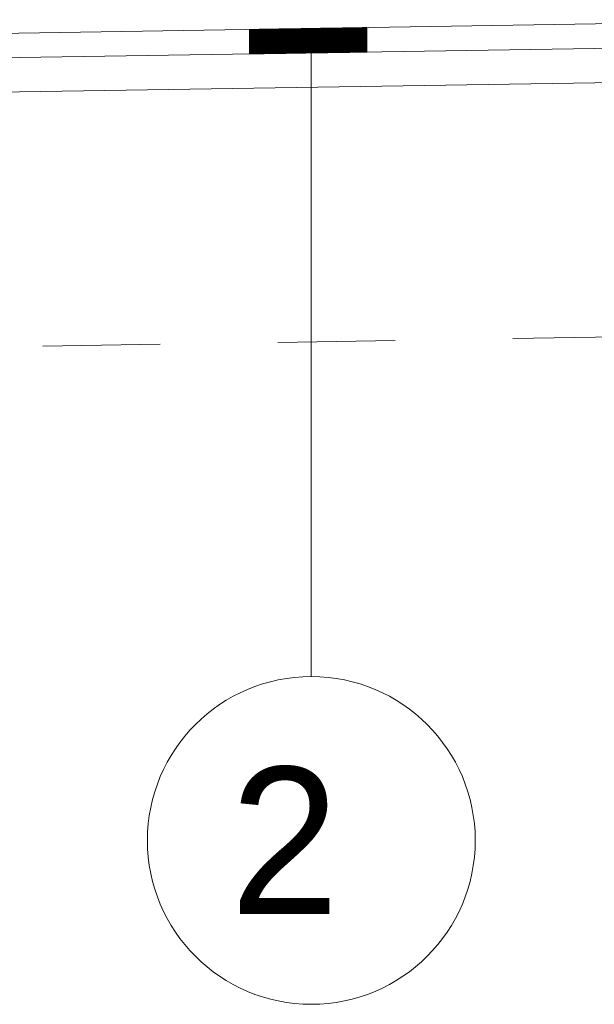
# Model space of a CAD drawing. Header units: feet. Extents: x 1615653 to 1618118, y 708897 to 711917.
# Tile 73 of 183: x 1618073.569 to 1618074.058, y 710708.888 to 710709.726. Entities that reach past the tile are written whole.
import ezdxf
from ezdxf.enums import TextEntityAlignment as Align

# ---------------------------------------------------------------- set-up
doc = ezdxf.new("R2010")
doc.units = ezdxf.units.FT
doc.header["$LTSCALE"] = 20
doc.header["$MEASUREMENT"] = 0
doc.linetypes.add('DASHED2', pattern=[0.375, 0.25, -0.125])
doc.layers.add('Level 21', color=7, linetype='Continuous', lineweight=0)
doc.layers.add('Level 40', color=7, linetype='Continuous', lineweight=0)
doc.styles.add('Style-WORKING', font='WORKING.shx')

msp = doc.modelspace()

# ---------------------------------------------------------------- linework, layer by layer
at = {"layer": 'Level 21', "color": 7, "linetype": 'Continuous', "lineweight": 13}
for p, q in [((1618074.28459, 710709.72565), (1618069.28552, 710709.64567)), ((1618073.76483, 710709.71734), (1618073.8648, 710709.71894)), ((1618073.83981, 710709.71854), (1618073.8648, 710709.71854)), ((1618073.84189, 710709.71857), (1618073.8648, 710709.71857)), ((1618073.84398, 710709.7186), (1618073.8648, 710709.7186)), ((1618073.84606, 710709.71864), (1618073.8648, 710709.71864)), ((1618073.84814, 710709.71867), (1618073.8648, 710709.71867)), ((1618073.85022, 710709.7187), (1618073.8648, 710709.7187)), ((1618073.85231, 710709.71874), (1618073.8648, 710709.71874)), ((1618073.85361, 710709.69793), (1618073.85361, 710709.71876)), ((1618073.85439, 710709.71877), (1618073.8648, 710709.71877)), ((1618073.85647, 710709.7188), (1618073.8648, 710709.7188)), ((1618073.85856, 710709.71884), (1618073.8648, 710709.71884)), ((1618073.86064, 710709.71887), (1618073.8648, 710709.71887)), ((1618073.86272, 710709.7189), (1618073.8648, 710709.7189)), ((1618073.8648, 710709.71894), (1618073.8648, 710709.69811)), ((1618073.76483, 710709.71734), (1618073.8648, 710709.71734)), ((1618073.76483, 710709.69651), (1618073.76483, 710709.71734)), ((1618073.76483, 710709.7173), (1618073.8648, 710709.7173)), ((1618073.76483, 710709.71727), (1618073.8648, 710709.71727)), ((1618073.76483, 710709.71724), (1618073.8648, 710709.71724)), ((1618073.76483, 710709.7172), (1618073.8648, 710709.7172)), ((1618073.76483, 710709.71717), (1618073.8648, 710709.71717)), ((1618073.76483, 710709.71714), (1618073.8648, 710709.71714)), ((1618073.76483, 710709.7171), (1618073.8648, 710709.7171)), ((1618073.76483, 710709.71707), (1618073.8648, 710709.71707)), ((1618073.76483, 710709.71704), (1618073.8648, 710709.71704)), ((1618073.76483, 710709.717), (1618073.8648, 710709.717)), ((1618073.76483, 710709.71697), (1618073.8648, 710709.71697)), ((1618073.76483, 710709.71694), (1618073.8648, 710709.71694)), ((1618073.76483, 710709.7169), (1618073.8648, 710709.7169)), ((1618073.76483, 710709.71687), (1618073.8648, 710709.71687)), ((1618073.76483, 710709.71684), (1618073.8648, 710709.71684)), ((1618073.76483, 710709.7168), (1618073.8648, 710709.7168)), ((1618073.76483, 710709.71677), (1618073.8648, 710709.71677)), ((1618073.76483, 710709.71674), (1618073.8648, 710709.71674)), ((1618073.76483, 710709.7167), (1618073.8648, 710709.7167)), ((1618073.76483, 710709.71667), (1618073.8648, 710709.71667)), ((1618073.76483, 710709.71664), (1618073.8648, 710709.71664)), ((1618073.76483, 710709.7166), (1618073.8648, 710709.7166)), ((1618073.76483, 710709.71657), (1618073.8648, 710709.71657)), ((1618073.76483, 710709.71654), (1618073.8648, 710709.71654)), ((1618073.76483, 710709.7165), (1618073.8648, 710709.7165)), ((1618073.76483, 710709.71647), (1618073.8648, 710709.71647)), ((1618073.76483, 710709.71644), (1618073.8648, 710709.71644)), ((1618073.76483, 710709.7164), (1618073.8648, 710709.7164)), ((1618073.76483, 710709.71637), (1618073.8648, 710709.71637)), ((1618073.76483, 710709.71634), (1618073.8648, 710709.71634)), ((1618073.76483, 710709.7163), (1618073.8648, 710709.7163)), ((1618073.76483, 710709.71627), (1618073.8648, 710709.71627)), ((1618073.76483, 710709.71624), (1618073.8648, 710709.71624)), ((1618073.76483, 710709.7162), (1618073.8648, 710709.7162)), ((1618073.76483, 710709.71617), (1618073.8648, 710709.71617)), ((1618073.76483, 710709.71614), (1618073.8648, 710709.71614)), ((1618073.76483, 710709.7161), (1618073.8648, 710709.7161)), ((1618073.76483, 710709.71607), (1618073.8648, 710709.71607)), ((1618073.76483, 710709.71604), (1618073.8648, 710709.71604)), ((1618073.76483, 710709.716), (1618073.8648, 710709.716)), ((1618073.76483, 710709.71597), (1618073.8648, 710709.71597)), ((1618073.76483, 710709.71594), (1618073.8648, 710709.71594)), ((1618073.76483, 710709.7159), (1618073.8648, 710709.7159)), ((1618073.76483, 710709.71587), (1618073.8648, 710709.71587)), ((1618073.76483, 710709.71584), (1618073.8648, 710709.71584)), ((1618073.76483, 710709.7158), (1618073.8648, 710709.7158)), ((1618073.76483, 710709.71577), (1618073.8648, 710709.71577)), ((1618073.76483, 710709.71574), (1618073.8648, 710709.71574)), ((1618073.76483, 710709.7157), (1618073.8648, 710709.7157)), ((1618073.76483, 710709.71567), (1618073.8648, 710709.71567)), ((1618073.76483, 710709.71564), (1618073.8648, 710709.71564)), ((1618073.76483, 710709.7156), (1618073.8648, 710709.7156)), ((1618073.76483, 710709.71557), (1618073.8648, 710709.71557)), ((1618073.76483, 710709.71554), (1618073.8648, 710709.71554)), ((1618073.76483, 710709.7155), (1618073.8648, 710709.7155)), ((1618073.76483, 710709.71547), (1618073.8648, 710709.71547)), ((1618073.76483, 710709.71544), (1618073.8648, 710709.71544)), ((1618073.76483, 710709.7154), (1618073.8648, 710709.7154)), ((1618073.76483, 710709.71537), (1618073.8648, 710709.71537)), ((1618073.76483, 710709.71534), (1618073.8648, 710709.71534)), ((1618073.76483, 710709.7153), (1618073.8648, 710709.7153)), ((1618073.76483, 710709.71527), (1618073.8648, 710709.71527)), ((1618073.76483, 710709.71524), (1618073.8648, 710709.71524)), ((1618073.76483, 710709.7152), (1618073.8648, 710709.7152)), ((1618073.76483, 710709.71517), (1618073.8648, 710709.71517)), ((1618073.76483, 710709.71514), (1618073.8648, 710709.71514)), ((1618073.76483, 710709.7151), (1618073.8648, 710709.7151)), ((1618073.76483, 710709.71507), (1618073.8648, 710709.71507)), ((1618073.76483, 710709.71504), (1618073.8648, 710709.71504)), ((1618073.76483, 710709.715), (1618073.8648, 710709.715)), ((1618073.76483, 710709.71497), (1618073.8648, 710709.71497)), ((1618073.76483, 710709.71494), (1618073.8648, 710709.71494)), ((1618073.76483, 710709.7149), (1618073.8648, 710709.7149)), ((1618073.76483, 710709.71487), (1618073.8648, 710709.71487)), ((1618073.76483, 710709.71484), (1618073.8648, 710709.71484)), ((1618073.76483, 710709.7148), (1618073.8648, 710709.7148)), ((1618073.76483, 710709.71477), (1618073.8648, 710709.71477)), ((1618073.76483, 710709.71474), (1618073.8648, 710709.71474)), ((1618073.76483, 710709.7147), (1618073.8648, 710709.7147)), ((1618073.76483, 710709.71467), (1618073.8648, 710709.71467)), ((1618073.76483, 710709.71464), (1618073.8648, 710709.71464)), ((1618073.76483, 710709.7146), (1618073.8648, 710709.7146)), ((1618073.76483, 710709.71457), (1618073.8648, 710709.71457)), ((1618073.76483, 710709.71454), (1618073.8648, 710709.71454)), ((1618073.76483, 710709.7145), (1618073.8648, 710709.7145)), ((1618073.76483, 710709.71447), (1618073.8648, 710709.71447)), ((1618073.76483, 710709.71444), (1618073.8648, 710709.71444)), ((1618073.76483, 710709.7144), (1618073.8648, 710709.7144)), ((1618073.76483, 710709.71437), (1618073.8648, 710709.71437)), ((1618073.76483, 710709.71434), (1618073.8648, 710709.71434)), ((1618073.76483, 710709.7143), (1618073.8648, 710709.7143)), ((1618073.76483, 710709.71427), (1618073.8648, 710709.71427)), ((1618073.76483, 710709.71424), (1618073.8648, 710709.71424)), ((1618073.76483, 710709.7142), (1618073.8648, 710709.7142)), ((1618073.76483, 710709.71417), (1618073.8648, 710709.71417)), ((1618073.76483, 710709.71414), (1618073.8648, 710709.71414)), ((1618073.76483, 710709.7141), (1618073.8648, 710709.7141)), ((1618073.76483, 710709.71407), (1618073.8648, 710709.71407)), ((1618073.76483, 710709.71404), (1618073.8648, 710709.71404)), ((1618073.76483, 710709.714), (1618073.8648, 710709.714)), ((1618073.76483, 710709.71397), (1618073.8648, 710709.71397)), ((1618073.76483, 710709.71394), (1618073.8648, 710709.71394)), ((1618073.76483, 710709.7139), (1618073.8648, 710709.7139)), ((1618073.76483, 710709.71387), (1618073.8648, 710709.71387)), ((1618073.76483, 710709.71384), (1618073.8648, 710709.71384)), ((1618073.76483, 710709.7138), (1618073.8648, 710709.7138)), ((1618073.76483, 710709.71377), (1618073.8648, 710709.71377)), ((1618073.76483, 710709.71374), (1618073.8648, 710709.71374)), ((1618073.76483, 710709.7137), (1618073.8648, 710709.7137)), ((1618073.76483, 710709.71367), (1618073.8648, 710709.71367)), ((1618073.76483, 710709.71364), (1618073.8648, 710709.71364)), ((1618073.76483, 710709.7136), (1618073.8648, 710709.7136)), ((1618073.76483, 710709.71357), (1618073.8648, 710709.71357)), ((1618073.76483, 710709.71354), (1618073.8648, 710709.71354)), ((1618073.76483, 710709.7135), (1618073.8648, 710709.7135)), ((1618073.76483, 710709.71347), (1618073.8648, 710709.71347)), ((1618073.76483, 710709.71344), (1618073.8648, 710709.71344)), ((1618073.76483, 710709.7134), (1618073.8648, 710709.7134)), ((1618073.76483, 710709.71337), (1618073.8648, 710709.71337)), ((1618073.76483, 710709.71334), (1618073.8648, 710709.71334)), ((1618073.76483, 710709.7133), (1618073.8648, 710709.7133)), ((1618073.76483, 710709.71327), (1618073.8648, 710709.71327)), ((1618073.76483, 710709.71324), (1618073.8648, 710709.71324)), ((1618073.76483, 710709.7132), (1618073.8648, 710709.7132)), ((1618073.76483, 710709.71317), (1618073.8648, 710709.71317)), ((1618073.76483, 710709.71314), (1618073.8648, 710709.71314)), ((1618073.76483, 710709.7131), (1618073.8648, 710709.7131)), ((1618073.76483, 710709.71307), (1618073.8648, 710709.71307)), ((1618073.76483, 710709.71304), (1618073.8648, 710709.71304)), ((1618073.76483, 710709.713), (1618073.8648, 710709.713)), ((1618073.76483, 710709.71297), (1618073.8648, 710709.71297)), ((1618073.76483, 710709.71294), (1618073.8648, 710709.71294)), ((1618073.76483, 710709.7129), (1618073.8648, 710709.7129)), ((1618073.76483, 710709.71287), (1618073.8648, 710709.71287)), ((1618073.76483, 710709.71284), (1618073.8648, 710709.71284)), ((1618073.76483, 710709.7128), (1618073.8648, 710709.7128)), ((1618073.76483, 710709.71277), (1618073.8648, 710709.71277)), ((1618073.76483, 710709.71274), (1618073.8648, 710709.71274)), ((1618073.76483, 710709.7127), (1618073.8648, 710709.7127)), ((1618073.76483, 710709.71267), (1618073.8648, 710709.71267)), ((1618073.76483, 710709.71264), (1618073.8648, 710709.71264)), ((1618073.76483, 710709.7126), (1618073.8648, 710709.7126)), ((1618073.76483, 710709.71257), (1618073.8648, 710709.71257)), ((1618073.76483, 710709.71254), (1618073.8648, 710709.71254)), ((1618073.76483, 710709.7125), (1618073.8648, 710709.7125)), ((1618073.76483, 710709.71247), (1618073.8648, 710709.71247)), ((1618073.76483, 710709.71244), (1618073.8648, 710709.71244)), ((1618073.76483, 710709.7124), (1618073.8648, 710709.7124)), ((1618073.76483, 710709.71237), (1618073.8648, 710709.71237)), ((1618073.76483, 710709.71234), (1618073.8648, 710709.71234)), ((1618073.76483, 710709.7123), (1618073.8648, 710709.7123)), ((1618073.76483, 710709.71227), (1618073.8648, 710709.71227)), ((1618073.76483, 710709.71224), (1618073.8648, 710709.71224)), ((1618073.76483, 710709.7122), (1618073.8648, 710709.7122)), ((1618073.76483, 710709.71217), (1618073.8648, 710709.71217)), ((1618073.76483, 710709.71214), (1618073.8648, 710709.71214)), ((1618073.76483, 710709.7121), (1618073.8648, 710709.7121)), ((1618073.76483, 710709.71207), (1618073.8648, 710709.71207)), ((1618073.76483, 710709.71204), (1618073.8648, 710709.71204)), ((1618073.76483, 710709.712), (1618073.8648, 710709.712)), ((1618073.76483, 710709.71197), (1618073.8648, 710709.71197)), ((1618073.76483, 710709.71194), (1618073.8648, 710709.71194)), ((1618073.76483, 710709.7119), (1618073.8648, 710709.7119)), ((1618073.76483, 710709.71187), (1618073.8648, 710709.71187)), ((1618073.76483, 710709.71184), (1618073.8648, 710709.71184)), ((1618073.76483, 710709.7118), (1618073.8648, 710709.7118)), ((1618073.76483, 710709.71177), (1618073.8648, 710709.71177)), ((1618073.76483, 710709.71174), (1618073.8648, 710709.71174)), ((1618073.76483, 710709.7117), (1618073.8648, 710709.7117)), ((1618073.76483, 710709.71167), (1618073.8648, 710709.71167)), ((1618073.76483, 710709.71164), (1618073.8648, 710709.71164)), ((1618073.76483, 710709.7116), (1618073.8648, 710709.7116)), ((1618073.76483, 710709.71157), (1618073.8648, 710709.71157)), ((1618073.76483, 710709.71154), (1618073.8648, 710709.71154)), ((1618073.76483, 710709.7115), (1618073.8648, 710709.7115)), ((1618073.76483, 710709.71147), (1618073.8648, 710709.71147)), ((1618073.76483, 710709.71144), (1618073.8648, 710709.71144)), ((1618073.76483, 710709.7114), (1618073.8648, 710709.7114)), ((1618073.76483, 710709.71137), (1618073.8648, 710709.71137)), ((1618073.76483, 710709.71134), (1618073.8648, 710709.71134)), ((1618073.76483, 710709.7113), (1618073.8648, 710709.7113)), ((1618073.76483, 710709.71127), (1618073.8648, 710709.71127)), ((1618073.76483, 710709.71124), (1618073.8648, 710709.71124)), ((1618073.76483, 710709.7112), (1618073.8648, 710709.7112)), ((1618073.76483, 710709.71117), (1618073.8648, 710709.71117)), ((1618073.76483, 710709.71114), (1618073.8648, 710709.71114)), ((1618073.76483, 710709.7111), (1618073.8648, 710709.7111)), ((1618073.76483, 710709.71107), (1618073.8648, 710709.71107)), ((1618073.76483, 710709.71104), (1618073.8648, 710709.71104)), ((1618073.76483, 710709.711), (1618073.8648, 710709.711)), ((1618073.76483, 710709.71097), (1618073.8648, 710709.71097)), ((1618073.76483, 710709.71094), (1618073.8648, 710709.71094)), ((1618073.76483, 710709.7109), (1618073.8648, 710709.7109)), ((1618073.76483, 710709.71087), (1618073.8648, 710709.71087)), ((1618073.76483, 710709.71084), (1618073.8648, 710709.71084)), ((1618073.76483, 710709.7108), (1618073.8648, 710709.7108)), ((1618073.76483, 710709.71077), (1618073.8648, 710709.71077)), ((1618073.76483, 710709.71074), (1618073.8648, 710709.71074)), ((1618073.76483, 710709.7107), (1618073.8648, 710709.7107)), ((1618073.76483, 710709.71067), (1618073.8648, 710709.71067)), ((1618073.76483, 710709.71064), (1618073.8648, 710709.71064)), ((1618073.76483, 710709.7106), (1618073.8648, 710709.7106)), ((1618073.76483, 710709.71057), (1618073.8648, 710709.71057)), ((1618073.76483, 710709.71054), (1618073.8648, 710709.71054)), ((1618073.76483, 710709.7105), (1618073.8648, 710709.7105)), ((1618073.76483, 710709.71047), (1618073.8648, 710709.71047)), ((1618073.76483, 710709.71044), (1618073.8648, 710709.71044)), ((1618073.76483, 710709.7104), (1618073.8648, 710709.7104)), ((1618073.76483, 710709.71037), (1618073.8648, 710709.71037)), ((1618073.76483, 710709.71034), (1618073.8648, 710709.71034)), ((1618073.76483, 710709.7103), (1618073.8648, 710709.7103)), ((1618073.76483, 710709.71027), (1618073.8648, 710709.71027)), ((1618073.76483, 710709.71024), (1618073.8648, 710709.71024)), ((1618073.76483, 710709.7102), (1618073.8648, 710709.7102)), ((1618073.76483, 710709.71017), (1618073.8648, 710709.71017)), ((1618073.76691, 710709.71737), (1618073.8648, 710709.71737)), ((1618073.76899, 710709.7174), (1618073.8648, 710709.7174)), ((1618073.77108, 710709.71744), (1618073.8648, 710709.71744)), ((1618073.77316, 710709.71747), (1618073.8648, 710709.71747)), ((1618073.77524, 710709.7175), (1618073.8648, 710709.7175)), ((1618073.77732, 710709.71754), (1618073.8648, 710709.71754)), ((1618073.77941, 710709.71757), (1618073.8648, 710709.71757)), ((1618073.78149, 710709.7176), (1618073.8648, 710709.7176)), ((1618073.78357, 710709.71764), (1618073.8648, 710709.71764)), ((1618073.78566, 710709.71767), (1618073.8648, 710709.71767)), ((1618073.78774, 710709.7177), (1618073.8648, 710709.7177)), ((1618073.78982, 710709.71774), (1618073.8648, 710709.71774)), ((1618073.7919, 710709.71777), (1618073.8648, 710709.71777)), ((1618073.79399, 710709.7178), (1618073.8648, 710709.7178)), ((1618073.79607, 710709.71784), (1618073.8648, 710709.71784)), ((1618073.79815, 710709.71787), (1618073.8648, 710709.71787)), ((1618073.80024, 710709.7179), (1618073.8648, 710709.7179)), ((1618073.80232, 710709.71794), (1618073.8648, 710709.71794)), ((1618073.8044, 710709.71797), (1618073.8648, 710709.71797)), ((1618073.80648, 710709.718), (1618073.8648, 710709.718)), ((1618073.80857, 710709.71804), (1618073.8648, 710709.71804)), ((1618073.80922, 710709.69722), (1618073.80922, 710709.71805)), ((1618073.81065, 710709.71807), (1618073.8648, 710709.71807)), ((1618073.81273, 710709.7181), (1618073.8648, 710709.7181)), ((1618073.81482, 710709.71814), (1618073.8648, 710709.71814)), ((1618073.8169, 710709.71817), (1618073.8648, 710709.71817)), ((1618073.81898, 710709.7182), (1618073.8648, 710709.7182)), ((1618073.82106, 710709.71824), (1618073.8648, 710709.71824)), ((1618073.82315, 710709.71827), (1618073.8648, 710709.71827)), ((1618073.82523, 710709.7183), (1618073.8648, 710709.7183)), ((1618073.82731, 710709.71834), (1618073.8648, 710709.71834)), ((1618073.8294, 710709.71837), (1618073.8648, 710709.71837)), ((1618073.83148, 710709.7184), (1618073.8648, 710709.7184)), ((1618073.83356, 710709.71844), (1618073.8648, 710709.71844)), ((1618073.83564, 710709.71847), (1618073.8648, 710709.71847)), ((1618073.83773, 710709.7185), (1618073.8648, 710709.7185)), ((1618074.28492, 710709.70482), (1618069.28552, 710709.62483)), ((1618073.76483, 710709.71014), (1618073.8648, 710709.71014)), ((1618073.76483, 710709.7101), (1618073.8648, 710709.7101)), ((1618073.76483, 710709.71007), (1618073.8648, 710709.71007)), ((1618073.76483, 710709.71004), (1618073.8648, 710709.71004)), ((1618073.76483, 710709.71), (1618073.8648, 710709.71)), ((1618073.76483, 710709.70997), (1618073.8648, 710709.70997)), ((1618073.76483, 710709.70994), (1618073.8648, 710709.70994)), ((1618073.76483, 710709.7099), (1618073.8648, 710709.7099)), ((1618073.76483, 710709.70987), (1618073.8648, 710709.70987)), ((1618073.76483, 710709.70984), (1618073.8648, 710709.70984)), ((1618073.76483, 710709.7098), (1618073.8648, 710709.7098)), ((1618073.76483, 710709.70977), (1618073.8648, 710709.70977)), ((1618073.76483, 710709.70974), (1618073.8648, 710709.70974)), ((1618073.76483, 710709.7097), (1618073.8648, 710709.7097)), ((1618073.76483, 710709.70967), (1618073.8648, 710709.70967)), ((1618073.76483, 710709.70964), (1618073.8648, 710709.70964)), ((1618073.76483, 710709.7096), (1618073.8648, 710709.7096)), ((1618073.76483, 710709.70957), (1618073.8648, 710709.70957)), ((1618073.76483, 710709.70954), (1618073.8648, 710709.70954)), ((1618073.76483, 710709.7095), (1618073.8648, 710709.7095)), ((1618073.76483, 710709.70947), (1618073.8648, 710709.70947)), ((1618073.76483, 710709.70944), (1618073.8648, 710709.70944)), ((1618073.76483, 710709.7094), (1618073.8648, 710709.7094)), ((1618073.76483, 710709.70937), (1618073.8648, 710709.70937)), ((1618073.76483, 710709.70934), (1618073.8648, 710709.70934)), ((1618073.76483, 710709.7093), (1618073.8648, 710709.7093)), ((1618073.76483, 710709.70927), (1618073.8648, 710709.70927)), ((1618073.76483, 710709.70924), (1618073.8648, 710709.70924)), ((1618073.76483, 710709.7092), (1618073.8648, 710709.7092)), ((1618073.76483, 710709.70917), (1618073.8648, 710709.70917)), ((1618073.76483, 710709.70914), (1618073.8648, 710709.70914)), ((1618073.76483, 710709.7091), (1618073.8648, 710709.7091)), ((1618073.76483, 710709.70907), (1618073.8648, 710709.70907)), ((1618073.76483, 710709.70904), (1618073.8648, 710709.70904)), ((1618073.76483, 710709.709), (1618073.8648, 710709.709)), ((1618073.76483, 710709.70897), (1618073.8648, 710709.70897)), ((1618073.76483, 710709.70894), (1618073.8648, 710709.70894)), ((1618073.76483, 710709.7089), (1618073.8648, 710709.7089)), ((1618073.76483, 710709.70887), (1618073.8648, 710709.70887)), ((1618073.76483, 710709.70884), (1618073.8648, 710709.70884)), ((1618073.76483, 710709.7088), (1618073.8648, 710709.7088)), ((1618073.76483, 710709.70877), (1618073.8648, 710709.70877)), ((1618073.76483, 710709.70874), (1618073.8648, 710709.70874)), ((1618073.76483, 710709.7087), (1618073.8648, 710709.7087)), ((1618073.76483, 710709.70867), (1618073.8648, 710709.70867)), ((1618073.76483, 710709.70864), (1618073.8648, 710709.70864)), ((1618073.76483, 710709.7086), (1618073.8648, 710709.7086)), ((1618073.76483, 710709.70857), (1618073.8648, 710709.70857)), ((1618073.76483, 710709.70854), (1618073.8648, 710709.70854)), ((1618073.76483, 710709.7085), (1618073.8648, 710709.7085)), ((1618073.76483, 710709.70847), (1618073.8648, 710709.70847)), ((1618073.76483, 710709.70844), (1618073.8648, 710709.70844)), ((1618073.76483, 710709.7084), (1618073.8648, 710709.7084)), ((1618073.76483, 710709.70837), (1618073.8648, 710709.70837)), ((1618073.76483, 710709.70834), (1618073.8648, 710709.70834)), ((1618073.76483, 710709.7083), (1618073.8648, 710709.7083)), ((1618073.76483, 710709.70827), (1618073.8648, 710709.70827)), ((1618073.76483, 710709.70824), (1618073.8648, 710709.70824)), ((1618073.76483, 710709.7082), (1618073.8648, 710709.7082)), ((1618073.76483, 710709.70817), (1618073.8648, 710709.70817)), ((1618073.76483, 710709.70814), (1618073.8648, 710709.70814)), ((1618073.76483, 710709.7081), (1618073.8648, 710709.7081)), ((1618073.76483, 710709.70807), (1618073.8648, 710709.70807)), ((1618073.76483, 710709.70804), (1618073.8648, 710709.70804)), ((1618073.76483, 710709.708), (1618073.8648, 710709.708)), ((1618073.76483, 710709.70797), (1618073.8648, 710709.70797)), ((1618073.76483, 710709.70794), (1618073.8648, 710709.70794)), ((1618073.76483, 710709.7079), (1618073.8648, 710709.7079)), ((1618073.76483, 710709.70787), (1618073.8648, 710709.70787)), ((1618073.76483, 710709.70784), (1618073.8648, 710709.70784)), ((1618073.76483, 710709.7078), (1618073.8648, 710709.7078)), ((1618073.76483, 710709.70777), (1618073.8648, 710709.70777)), ((1618073.76483, 710709.70774), (1618073.8648, 710709.70774)), ((1618073.76483, 710709.7077), (1618073.8648, 710709.7077)), ((1618073.76483, 710709.70767), (1618073.8648, 710709.70767)), ((1618073.76483, 710709.70764), (1618073.8648, 710709.70764)), ((1618073.76483, 710709.7076), (1618073.8648, 710709.7076)), ((1618073.76483, 710709.70757), (1618073.8648, 710709.70757)), ((1618073.76483, 710709.70754), (1618073.8648, 710709.70754)), ((1618073.76483, 710709.7075), (1618073.8648, 710709.7075)), ((1618073.76483, 710709.70747), (1618073.8648, 710709.70747)), ((1618073.76483, 710709.70744), (1618073.8648, 710709.70744)), ((1618073.76483, 710709.7074), (1618073.8648, 710709.7074)), ((1618073.76483, 710709.70737), (1618073.8648, 710709.70737)), ((1618073.76483, 710709.70734), (1618073.8648, 710709.70734)), ((1618073.76483, 710709.7073), (1618073.8648, 710709.7073)), ((1618073.76483, 710709.70727), (1618073.8648, 710709.70727)), ((1618073.76483, 710709.70724), (1618073.8648, 710709.70724)), ((1618073.76483, 710709.7072), (1618073.8648, 710709.7072)), ((1618073.76483, 710709.70717), (1618073.8648, 710709.70717)), ((1618073.76483, 710709.70714), (1618073.8648, 710709.70714)), ((1618073.76483, 710709.7071), (1618073.8648, 710709.7071)), ((1618073.76483, 710709.70707), (1618073.8648, 710709.70707)), ((1618073.76483, 710709.70704), (1618073.8648, 710709.70704)), ((1618073.76483, 710709.707), (1618073.8648, 710709.707)), ((1618073.76483, 710709.70697), (1618073.8648, 710709.70697)), ((1618073.76483, 710709.70694), (1618073.8648, 710709.70694)), ((1618073.76483, 710709.7069), (1618073.8648, 710709.7069)), ((1618073.76483, 710709.70687), (1618073.8648, 710709.70687)), ((1618073.76483, 710709.70684), (1618073.8648, 710709.70684)), ((1618073.76483, 710709.7068), (1618073.8648, 710709.7068)), ((1618073.76483, 710709.70677), (1618073.8648, 710709.70677)), ((1618073.76483, 710709.70674), (1618073.8648, 710709.70674)), ((1618073.76483, 710709.7067), (1618073.8648, 710709.7067)), ((1618073.76483, 710709.70667), (1618073.8648, 710709.70667)), ((1618073.76483, 710709.70664), (1618073.8648, 710709.70664)), ((1618073.76483, 710709.7066), (1618073.8648, 710709.7066)), ((1618073.76483, 710709.70657), (1618073.8648, 710709.70657)), ((1618073.76483, 710709.70654), (1618073.8648, 710709.70654)), ((1618073.76483, 710709.7065), (1618073.8648, 710709.7065)), ((1618073.76483, 710709.70647), (1618073.8648, 710709.70647)), ((1618073.76483, 710709.70644), (1618073.8648, 710709.70644)), ((1618073.76483, 710709.7064), (1618073.8648, 710709.7064)), ((1618073.76483, 710709.70637), (1618073.8648, 710709.70637)), ((1618073.76483, 710709.70634), (1618073.8648, 710709.70634)), ((1618073.76483, 710709.7063), (1618073.8648, 710709.7063)), ((1618073.76483, 710709.70627), (1618073.8648, 710709.70627)), ((1618073.76483, 710709.70624), (1618073.8648, 710709.70624)), ((1618073.76483, 710709.7062), (1618073.8648, 710709.7062)), ((1618073.76483, 710709.70617), (1618073.8648, 710709.70617)), ((1618073.76483, 710709.70614), (1618073.8648, 710709.70614)), ((1618073.76483, 710709.7061), (1618073.8648, 710709.7061)), ((1618073.76483, 710709.70607), (1618073.8648, 710709.70607)), ((1618073.76483, 710709.70604), (1618073.8648, 710709.70604)), ((1618073.76483, 710709.706), (1618073.8648, 710709.706)), ((1618073.76483, 710709.70597), (1618073.8648, 710709.70597)), ((1618073.76483, 710709.70594), (1618073.8648, 710709.70594)), ((1618073.76483, 710709.7059), (1618073.8648, 710709.7059)), ((1618073.76483, 710709.70587), (1618073.8648, 710709.70587)), ((1618073.76483, 710709.70584), (1618073.8648, 710709.70584)), ((1618073.76483, 710709.7058), (1618073.8648, 710709.7058)), ((1618073.76483, 710709.70577), (1618073.8648, 710709.70577)), ((1618073.76483, 710709.70574), (1618073.8648, 710709.70574)), ((1618073.76483, 710709.7057), (1618073.8648, 710709.7057)), ((1618073.76483, 710709.70567), (1618073.8648, 710709.70567)), ((1618073.76483, 710709.70564), (1618073.8648, 710709.70564)), ((1618073.76483, 710709.7056), (1618073.8648, 710709.7056)), ((1618073.76483, 710709.70557), (1618073.8648, 710709.70557)), ((1618073.76483, 710709.70554), (1618073.8648, 710709.70554)), ((1618073.76483, 710709.7055), (1618073.8648, 710709.7055)), ((1618073.76483, 710709.70547), (1618073.8648, 710709.70547)), ((1618073.76483, 710709.70544), (1618073.8648, 710709.70544)), ((1618073.76483, 710709.70541), (1618073.8648, 710709.70541)), ((1618073.76483, 710709.70537), (1618073.8648, 710709.70537)), ((1618073.76483, 710709.70534), (1618073.8648, 710709.70534)), ((1618073.76483, 710709.70531), (1618073.8648, 710709.70531)), ((1618073.76483, 710709.70527), (1618073.8648, 710709.70527)), ((1618073.76483, 710709.70524), (1618073.8648, 710709.70524)), ((1618073.76483, 710709.70521), (1618073.8648, 710709.70521)), ((1618073.76483, 710709.70517), (1618073.8648, 710709.70517)), ((1618073.76483, 710709.70514), (1618073.8648, 710709.70514)), ((1618073.76483, 710709.70511), (1618073.8648, 710709.70511)), ((1618073.76483, 710709.70507), (1618073.8648, 710709.70507)), ((1618073.76483, 710709.70504), (1618073.8648, 710709.70504)), ((1618073.76483, 710709.70501), (1618073.8648, 710709.70501)), ((1618073.76483, 710709.70497), (1618073.8648, 710709.70497)), ((1618073.76483, 710709.70494), (1618073.8648, 710709.70494)), ((1618073.76483, 710709.70491), (1618073.8648, 710709.70491)), ((1618073.76483, 710709.70487), (1618073.8648, 710709.70487)), ((1618073.76483, 710709.70484), (1618073.8648, 710709.70484)), ((1618073.76483, 710709.70481), (1618073.8648, 710709.70481)), ((1618073.76483, 710709.70477), (1618073.8648, 710709.70477)), ((1618073.76483, 710709.70474), (1618073.8648, 710709.70474)), ((1618073.76483, 710709.70471), (1618073.8648, 710709.70471)), ((1618073.76483, 710709.70467), (1618073.8648, 710709.70467)), ((1618073.76483, 710709.70464), (1618073.8648, 710709.70464)), ((1618073.76483, 710709.70461), (1618073.8648, 710709.70461)), ((1618073.76483, 710709.70457), (1618073.8648, 710709.70457)), ((1618073.76483, 710709.70454), (1618073.8648, 710709.70454)), ((1618073.76483, 710709.70451), (1618073.8648, 710709.70451)), ((1618073.76483, 710709.70447), (1618073.8648, 710709.70447)), ((1618073.76483, 710709.70444), (1618073.8648, 710709.70444)), ((1618073.76483, 710709.70441), (1618073.8648, 710709.70441)), ((1618073.76483, 710709.70437), (1618073.8648, 710709.70437)), ((1618073.76483, 710709.70434), (1618073.8648, 710709.70434)), ((1618073.76483, 710709.70431), (1618073.8648, 710709.70431)), ((1618073.76483, 710709.70427), (1618073.8648, 710709.70427)), ((1618073.76483, 710709.70424), (1618073.8648, 710709.70424)), ((1618073.76483, 710709.70421), (1618073.8648, 710709.70421)), ((1618073.76483, 710709.70417), (1618073.8648, 710709.70417)), ((1618073.76483, 710709.70414), (1618073.8648, 710709.70414)), ((1618073.76483, 710709.70411), (1618073.8648, 710709.70411)), ((1618073.76483, 710709.70407), (1618073.8648, 710709.70407)), ((1618073.76483, 710709.70404), (1618073.8648, 710709.70404)), ((1618073.76483, 710709.70401), (1618073.8648, 710709.70401)), ((1618073.76483, 710709.70397), (1618073.8648, 710709.70397)), ((1618073.76483, 710709.70394), (1618073.8648, 710709.70394)), ((1618073.76483, 710709.70391), (1618073.8648, 710709.70391)), ((1618073.76483, 710709.70387), (1618073.8648, 710709.70387)), ((1618073.76483, 710709.70384), (1618073.8648, 710709.70384)), ((1618073.76483, 710709.70381), (1618073.8648, 710709.70381)), ((1618073.76483, 710709.70377), (1618073.8648, 710709.70377)), ((1618073.76483, 710709.70374), (1618073.8648, 710709.70374)), ((1618073.76483, 710709.70371), (1618073.8648, 710709.70371)), ((1618073.76483, 710709.70367), (1618073.8648, 710709.70367)), ((1618073.76483, 710709.70364), (1618073.8648, 710709.70364)), ((1618073.76483, 710709.70361), (1618073.8648, 710709.70361)), ((1618073.76483, 710709.70357), (1618073.8648, 710709.70357)), ((1618073.76483, 710709.70354), (1618073.8648, 710709.70354)), ((1618073.76483, 710709.70351), (1618073.8648, 710709.70351)), ((1618073.76483, 710709.70347), (1618073.8648, 710709.70347)), ((1618073.76483, 710709.70344), (1618073.8648, 710709.70344)), ((1618073.76483, 710709.70341), (1618073.8648, 710709.70341)), ((1618073.76483, 710709.70337), (1618073.8648, 710709.70337)), ((1618073.76483, 710709.70334), (1618073.8648, 710709.70334)), ((1618073.76483, 710709.70331), (1618073.8648, 710709.70331)), ((1618073.76483, 710709.70327), (1618073.8648, 710709.70327)), ((1618073.76483, 710709.70324), (1618073.8648, 710709.70324)), ((1618073.76483, 710709.70321), (1618073.8648, 710709.70321)), ((1618073.76483, 710709.70317), (1618073.8648, 710709.70317)), ((1618073.76483, 710709.70314), (1618073.8648, 710709.70314)), ((1618073.76483, 710709.70311), (1618073.8648, 710709.70311)), ((1618073.76483, 710709.70307), (1618073.8648, 710709.70307)), ((1618073.76483, 710709.70304), (1618073.8648, 710709.70304)), ((1618073.76483, 710709.70301), (1618073.8648, 710709.70301)), ((1618073.76483, 710709.70297), (1618073.8648, 710709.70297)), ((1618073.76483, 710709.70294), (1618073.8648, 710709.70294)), ((1618073.76483, 710709.70291), (1618073.8648, 710709.70291)), ((1618073.76483, 710709.70287), (1618073.8648, 710709.70287)), ((1618073.76483, 710709.70284), (1618073.8648, 710709.70284)), ((1618073.76483, 710709.70281), (1618073.8648, 710709.70281)), ((1618073.76483, 710709.70277), (1618073.8648, 710709.70277)), ((1618073.76483, 710709.70274), (1618073.8648, 710709.70274)), ((1618073.76483, 710709.70271), (1618073.8648, 710709.70271)), ((1618073.76483, 710709.70267), (1618073.8648, 710709.70267)), ((1618073.76483, 710709.70264), (1618073.8648, 710709.70264)), ((1618073.76483, 710709.70261), (1618073.8648, 710709.70261)), ((1618073.76483, 710709.70257), (1618073.8648, 710709.70257)), ((1618073.76483, 710709.70254), (1618073.8648, 710709.70254)), ((1618073.76483, 710709.70251), (1618073.8648, 710709.70251)), ((1618073.76483, 710709.70247), (1618073.8648, 710709.70247)), ((1618073.76483, 710709.70244), (1618073.8648, 710709.70244)), ((1618073.76483, 710709.70241), (1618073.8648, 710709.70241)), ((1618073.76483, 710709.70237), (1618073.8648, 710709.70237)), ((1618073.76483, 710709.70234), (1618073.8648, 710709.70234)), ((1618073.76483, 710709.70231), (1618073.8648, 710709.70231)), ((1618073.76483, 710709.70227), (1618073.8648, 710709.70227)), ((1618073.76483, 710709.70224), (1618073.8648, 710709.70224)), ((1618073.76483, 710709.70221), (1618073.8648, 710709.70221)), ((1618073.76483, 710709.70217), (1618073.8648, 710709.70217)), ((1618073.76483, 710709.70214), (1618073.8648, 710709.70214)), ((1618073.76483, 710709.70211), (1618073.8648, 710709.70211)), ((1618073.76483, 710709.70207), (1618073.8648, 710709.70207)), ((1618073.76483, 710709.70204), (1618073.8648, 710709.70204)), ((1618073.76483, 710709.70201), (1618073.8648, 710709.70201)), ((1618073.76483, 710709.70197), (1618073.8648, 710709.70197)), ((1618073.76483, 710709.70194), (1618073.8648, 710709.70194)), ((1618073.76483, 710709.70191), (1618073.8648, 710709.70191)), ((1618073.76483, 710709.70187), (1618073.8648, 710709.70187)), ((1618073.76483, 710709.70184), (1618073.8648, 710709.70184)), ((1618073.76483, 710709.70181), (1618073.8648, 710709.70181)), ((1618073.76483, 710709.70177), (1618073.8648, 710709.70177)), ((1618073.76483, 710709.70174), (1618073.8648, 710709.70174)), ((1618073.76483, 710709.70171), (1618073.8648, 710709.70171)), ((1618073.76483, 710709.70167), (1618073.8648, 710709.70167)), ((1618073.76483, 710709.70164), (1618073.8648, 710709.70164)), ((1618073.76483, 710709.70161), (1618073.8648, 710709.70161)), ((1618073.76483, 710709.70157), (1618073.8648, 710709.70157)), ((1618073.76483, 710709.70154), (1618073.8648, 710709.70154)), ((1618073.76483, 710709.70151), (1618073.8648, 710709.70151)), ((1618073.76483, 710709.70147), (1618073.8648, 710709.70147)), ((1618073.76483, 710709.70144), (1618073.8648, 710709.70144)), ((1618073.76483, 710709.70141), (1618073.8648, 710709.70141)), ((1618073.76483, 710709.70137), (1618073.8648, 710709.70137)), ((1618073.76483, 710709.70134), (1618073.8648, 710709.70134)), ((1618073.76483, 710709.70131), (1618073.8648, 710709.70131)), ((1618073.76483, 710709.70127), (1618073.8648, 710709.70127)), ((1618073.76483, 710709.70124), (1618073.8648, 710709.70124)), ((1618073.76483, 710709.70121), (1618073.8648, 710709.70121)), ((1618073.76483, 710709.70117), (1618073.8648, 710709.70117)), ((1618073.76483, 710709.70114), (1618073.8648, 710709.70114)), ((1618073.76483, 710709.70111), (1618073.8648, 710709.70111)), ((1618073.76483, 710709.70107), (1618073.8648, 710709.70107)), ((1618073.76483, 710709.70104), (1618073.8648, 710709.70104)), ((1618073.76483, 710709.70101), (1618073.8648, 710709.70101)), ((1618073.76483, 710709.70097), (1618073.8648, 710709.70097)), ((1618073.76483, 710709.70094), (1618073.8648, 710709.70094)), ((1618073.76483, 710709.70091), (1618073.8648, 710709.70091)), ((1618073.76483, 710709.70087), (1618073.8648, 710709.70087)), ((1618073.76483, 710709.70084), (1618073.8648, 710709.70084)), ((1618073.76483, 710709.70081), (1618073.8648, 710709.70081)), ((1618073.76483, 710709.70077), (1618073.8648, 710709.70077)), ((1618073.76483, 710709.70074), (1618073.8648, 710709.70074)), ((1618073.76483, 710709.70071), (1618073.8648, 710709.70071)), ((1618073.76483, 710709.70067), (1618073.8648, 710709.70067)), ((1618073.76483, 710709.70064), (1618073.8648, 710709.70064)), ((1618073.76483, 710709.70061), (1618073.8648, 710709.70061)), ((1618073.76483, 710709.70057), (1618073.8648, 710709.70057)), ((1618073.76483, 710709.70054), (1618073.8648, 710709.70054)), ((1618073.76483, 710709.70051), (1618073.8648, 710709.70051)), ((1618073.76483, 710709.70047), (1618073.8648, 710709.70047)), ((1618073.76483, 710709.70044), (1618073.8648, 710709.70044)), ((1618073.76483, 710709.70041), (1618073.8648, 710709.70041)), ((1618073.76483, 710709.70037), (1618073.8648, 710709.70037)), ((1618073.76483, 710709.70034), (1618073.8648, 710709.70034)), ((1618073.76483, 710709.70031), (1618073.8648, 710709.70031)), ((1618073.76483, 710709.70027), (1618073.8648, 710709.70027)), ((1618073.76483, 710709.70024), (1618073.8648, 710709.70024)), ((1618073.76483, 710709.70021), (1618073.8648, 710709.70021)), ((1618073.76483, 710709.70017), (1618073.8648, 710709.70017)), ((1618073.76483, 710709.70014), (1618073.8648, 710709.70014)), ((1618073.76483, 710709.70011), (1618073.8648, 710709.70011)), ((1618073.76483, 710709.70007), (1618073.8648, 710709.70007)), ((1618073.76483, 710709.70004), (1618073.8648, 710709.70004)), ((1618073.76483, 710709.70001), (1618073.8648, 710709.70001)), ((1618073.76483, 710709.69997), (1618073.8648, 710709.69997)), ((1618073.76483, 710709.69994), (1618073.8648, 710709.69994)), ((1618073.76483, 710709.69991), (1618073.8648, 710709.69991)), ((1618073.76483, 710709.69987), (1618073.8648, 710709.69987)), ((1618073.76483, 710709.69984), (1618073.8648, 710709.69984)), ((1618073.76483, 710709.69981), (1618073.8648, 710709.69981)), ((1618073.76483, 710709.69977), (1618073.8648, 710709.69977)), ((1618073.76483, 710709.69974), (1618073.8648, 710709.69974)), ((1618073.76483, 710709.69971), (1618073.8648, 710709.69971)), ((1618073.76483, 710709.69967), (1618073.8648, 710709.69967)), ((1618073.76483, 710709.69964), (1618073.8648, 710709.69964)), ((1618073.76483, 710709.69961), (1618073.8648, 710709.69961)), ((1618073.76483, 710709.69957), (1618073.8648, 710709.69957)), ((1618073.76483, 710709.69954), (1618073.8648, 710709.69954)), ((1618073.76483, 710709.69951), (1618073.8648, 710709.69951)), ((1618073.76483, 710709.69947), (1618073.8648, 710709.69947)), ((1618073.76483, 710709.69944), (1618073.8648, 710709.69944)), ((1618073.76483, 710709.69941), (1618073.8648, 710709.69941)), ((1618073.76483, 710709.69937), (1618073.8648, 710709.69937)), ((1618073.76483, 710709.69934), (1618073.8648, 710709.69934)), ((1618073.76483, 710709.69931), (1618073.8648, 710709.69931)), ((1618073.76483, 710709.69927), (1618073.8648, 710709.69927)), ((1618073.76483, 710709.69924), (1618073.8648, 710709.69924)), ((1618073.76483, 710709.69921), (1618073.8648, 710709.69921)), ((1618073.76483, 710709.69917), (1618073.8648, 710709.69917)), ((1618073.76483, 710709.69914), (1618073.8648, 710709.69914)), ((1618073.76483, 710709.69911), (1618073.8648, 710709.69911)), ((1618073.76483, 710709.69907), (1618073.8648, 710709.69907)), ((1618073.76483, 710709.69904), (1618073.8648, 710709.69904)), ((1618073.76483, 710709.69901), (1618073.8648, 710709.69901)), ((1618073.76483, 710709.69897), (1618073.8648, 710709.69897)), ((1618073.76483, 710709.69894), (1618073.8648, 710709.69894)), ((1618073.76483, 710709.69891), (1618073.8648, 710709.69891)), ((1618073.76483, 710709.69887), (1618073.8648, 710709.69887)), ((1618073.76483, 710709.69884), (1618073.8648, 710709.69884)), ((1618073.76483, 710709.69881), (1618073.8648, 710709.69881)), ((1618073.76483, 710709.69877), (1618073.8648, 710709.69877)), ((1618073.76483, 710709.69874), (1618073.8648, 710709.69874)), ((1618073.76483, 710709.69871), (1618073.8648, 710709.69871)), ((1618073.76483, 710709.69867), (1618073.8648, 710709.69867)), ((1618073.76483, 710709.69864), (1618073.8648, 710709.69864)), ((1618073.76483, 710709.69861), (1618073.8648, 710709.69861)), ((1618073.76483, 710709.69857), (1618073.8648, 710709.69857)), ((1618073.76483, 710709.69854), (1618073.8648, 710709.69854)), ((1618073.76483, 710709.69851), (1618073.8648, 710709.69851)), ((1618073.76483, 710709.69847), (1618073.8648, 710709.69847)), ((1618073.76483, 710709.69844), (1618073.8648, 710709.69844)), ((1618073.76483, 710709.69841), (1618073.8648, 710709.69841)), ((1618073.76483, 710709.69837), (1618073.8648, 710709.69837)), ((1618073.76483, 710709.69834), (1618073.8648, 710709.69834)), ((1618073.76483, 710709.69831), (1618073.8648, 710709.69831)), ((1618073.76483, 710709.69827), (1618073.8648, 710709.69827)), ((1618073.76483, 710709.69824), (1618073.8648, 710709.69824)), ((1618073.76483, 710709.69821), (1618073.8648, 710709.69821)), ((1618073.76483, 710709.69817), (1618073.8648, 710709.69817)), ((1618073.76483, 710709.69814), (1618073.8648, 710709.69814)), ((1618073.76483, 710709.69811), (1618073.8648, 710709.69811)), ((1618073.8648, 710709.69811), (1618073.76483, 710709.69651)), ((1618073.76483, 710709.69807), (1618073.86272, 710709.69807)), ((1618073.76483, 710709.69804), (1618073.86064, 710709.69804)), ((1618073.76483, 710709.69801), (1618073.85856, 710709.69801)), ((1618073.76483, 710709.69797), (1618073.85647, 710709.69797)), ((1618073.76483, 710709.69794), (1618073.85439, 710709.69794)), ((1618073.76483, 710709.69791), (1618073.85231, 710709.69791)), ((1618073.76483, 710709.69787), (1618073.85022, 710709.69787)), ((1618073.76483, 710709.69784), (1618073.84814, 710709.69784)), ((1618073.76483, 710709.69781), (1618073.84606, 710709.69781)), ((1618073.76483, 710709.69777), (1618073.84398, 710709.69777)), ((1618073.76483, 710709.69774), (1618073.84189, 710709.69774)), ((1618073.76483, 710709.69771), (1618073.83981, 710709.69771)), ((1618073.76483, 710709.69767), (1618073.83773, 710709.69767)), ((1618073.76483, 710709.69764), (1618073.83564, 710709.69764)), ((1618073.76483, 710709.69761), (1618073.83356, 710709.69761)), ((1618073.76483, 710709.69757), (1618073.83148, 710709.69757)), ((1618073.76483, 710709.69754), (1618073.8294, 710709.69754)), ((1618073.76483, 710709.69751), (1618073.82731, 710709.69751)), ((1618073.76483, 710709.69747), (1618073.82523, 710709.69747)), ((1618073.76483, 710709.69744), (1618073.82315, 710709.69744)), ((1618073.76483, 710709.69741), (1618073.82106, 710709.69741)), ((1618073.76483, 710709.69737), (1618073.81898, 710709.69737)), ((1618073.76483, 710709.69734), (1618073.8169, 710709.69734)), ((1618073.76483, 710709.69731), (1618073.81482, 710709.69731)), ((1618073.76483, 710709.69727), (1618073.81273, 710709.69727)), ((1618073.76483, 710709.69724), (1618073.81065, 710709.69724)), ((1618073.76483, 710709.69721), (1618073.80857, 710709.69721)), ((1618073.76483, 710709.69717), (1618073.80648, 710709.69717)), ((1618073.76483, 710709.69714), (1618073.8044, 710709.69714)), ((1618073.76483, 710709.69711), (1618073.80232, 710709.69711)), ((1618073.76483, 710709.69707), (1618073.80024, 710709.69707)), ((1618073.76483, 710709.69704), (1618073.79815, 710709.69704)), ((1618073.76483, 710709.69701), (1618073.79607, 710709.69701)), ((1618073.76483, 710709.69697), (1618073.79399, 710709.69697)), ((1618073.76483, 710709.69694), (1618073.7919, 710709.69694)), ((1618073.76483, 710709.69691), (1618073.78982, 710709.69691)), ((1618073.76483, 710709.69687), (1618073.78774, 710709.69687)), ((1618073.76483, 710709.69684), (1618073.78566, 710709.69684)), ((1618073.76483, 710709.69681), (1618073.78357, 710709.69681)), ((1618073.76483, 710709.69677), (1618073.78149, 710709.69677)), ((1618073.76483, 710709.69674), (1618073.77941, 710709.69674)), ((1618073.76483, 710709.69671), (1618073.77732, 710709.69671)), ((1618073.76483, 710709.69667), (1618073.77524, 710709.69667)), ((1618073.76483, 710709.69664), (1618073.77316, 710709.69664)), ((1618073.76483, 710709.69661), (1618073.77108, 710709.69661)), ((1618073.76483, 710709.69657), (1618073.76899, 710709.69657)), ((1618073.76483, 710709.69654), (1618073.76691, 710709.69654)), ((1618073.81748, 710709.1667), (1618073.81748, 710709.69734)), ((1618074.28539, 710709.67566), (1618069.21886, 710709.59459))]:
    msp.add_line(p, q, dxfattribs=at)
at = {"layer": 'Level 21', "color": 7, "linetype": 'DASHED2', "lineweight": 13, "ltscale": 0.001}
msp.add_line((1618074.28886, 710709.45908), (1618070.28552, 710709.39503), dxfattribs=at)
at = {"layer": 'Level 40', "color": 7, "linetype": 'Continuous', "lineweight": 13}
msp.add_circle((1618073.81747, 710709.02722), 0.13948, dxfattribs=at)

# ---------------------------------------------------------------- texts
at = {"layer": 'Level 40', "color": 7, "linetype": 'Continuous', "lineweight": 13, "style": 'Style-WORKING'}
msp.add_text('2', height=0.12497, dxfattribs=at).set_placement((1618073.79477, 710709.02715), align=Align.MIDDLE_CENTER)

doc.saveas('drawing.dxf')
